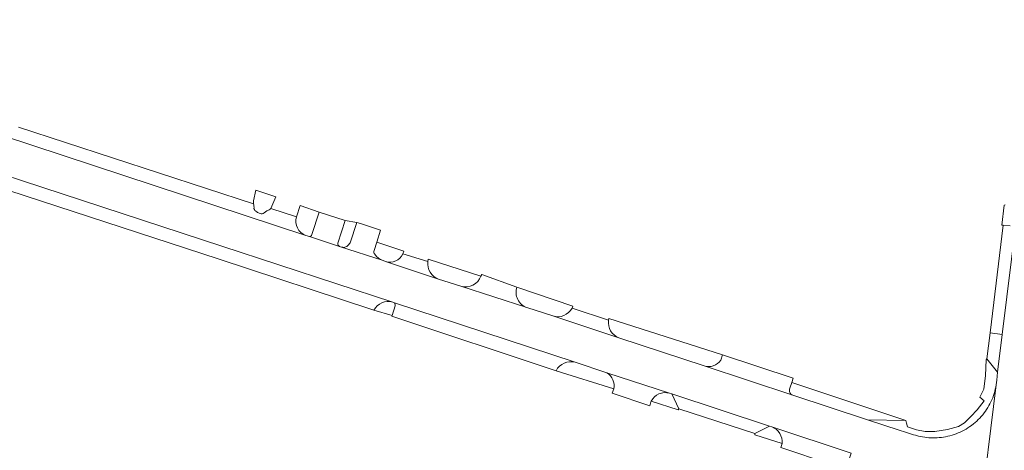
# Model space of a CAD drawing. Header units: metres. Extents: x 151213 to 156373, y 469495 to 475754.
# Tile 207 of 230: x 154785 to 154971, y 473691 to 473772. Entities that reach past the tile are written whole.
import ezdxf

# ---------------------------------------------------------------- set-up
doc = ezdxf.new("R2010")
doc.units = ezdxf.units.M
doc.layers.add('B-WE-OG-TERREIN_BEGROEID-GV', color=252, linetype='Continuous', lineweight=18)
doc.layers.add('B-WE-VH-OPENVERHARDING_BETONSTRAATSTEEN-GV', color=252, linetype='Continuous', lineweight=18)

msp = doc.modelspace()

# ---------------------------------------------------------------- linework, layer by layer
at = {"layer": 'B-WE-OG-TERREIN_BEGROEID-GV', "flags": 128}
for points in [[(154832.638, 473736.636), (154833.565, 473738.792), (154829.788, 473740.036), (154829.331, 473738.039), (154829.382, 473737.522)], [(154840.362, 473731.712), (154841.743, 473735.946), (154838.165, 473737.194), (154837.455, 473735.041)], [(154831.376, 473735.786), (154831.861, 473736.184)], [(154846.655, 473734.354), (154845.239, 473730.094)], [(154847.586, 473730.167), (154848.803, 473734.008), (154846.655, 473734.354)], [(154839.225, 473731.562), (154839.905, 473731.362)], [(154857.51, 473728.085), (154857.673, 473728.58), (154852.6, 473730.292), (154852.078, 473728.699)], [(154853.761, 473726.806), (154854.249, 473726.631)], [(154872.191, 473723.906), (154862.278, 473727.1), (154862.209, 473726.619)], [(154864.226, 473723.34), (154868.417, 473721.985)], [(154889.376, 473717.85), (154889.52, 473718.221), (154878.989, 473721.834)], [(154880.87, 473717.951), (154885.735, 473716.388)], [(154917.371, 473708.048), (154917.679, 473709.052), (154896.277, 473715.921), (154896.245, 473715.573)], [(154898.181, 473712.288), (154914.238, 473706.983)]]:
    msp.add_lwpolyline(points, dxfattribs=at)
at = {"layer": 'B-WE-OG-TERREIN_BEGROEID-GV'}
for points in [[(154829.382, 473737.522, -0.0843333), (154829.444, 473736.621)], [(154829.444, 473736.621, 0.2219014), (154829.973, 473735.978)], [(154829.973, 473735.978, 0.0613491), (154830.621, 473735.676)], [(154830.621, 473735.676, 0.2911923), (154831.376, 473735.786)], [(154831.861, 473736.184, 0.1959475), (154832.638, 473736.636)], [(154837.455, 473735.041, 0.4015691), (154839.225, 473731.562)], [(154839.905, 473731.362, 0.433445), (154840.362, 473731.712)], [(154845.239, 473730.094, 0.3483828), (154845.572, 473729.462)], [(154846.364, 473729.297, 0.1495329), (154847.074, 473729.575)], [(154847.074, 473729.575, 0.0363038), (154847.586, 473730.167)], [(154845.572, 473729.462, 0.0414461), (154846.364, 473729.297)], [(154852.078, 473728.699, 0.2438292), (154852.206, 473727.993)], [(154852.206, 473727.993, 0.1660287), (154853.761, 473726.806)], [(154854.249, 473726.631, 0.3747477), (154857.51, 473728.085)], [(154862.209, 473726.619, 0.3625581), (154864.226, 473723.34)], [(154868.417, 473721.985, 0.3987749), (154872.191, 473723.906)], [(154878.989, 473721.834, 0.4166018), (154880.87, 473717.951)], [(154885.735, 473716.388, 0.3581794), (154889.376, 473717.85)], [(154896.245, 473715.573, 0.360233), (154898.181, 473712.288)], [(154914.238, 473706.983, 0.3174089), (154917.371, 473708.048)]]:
    msp.add_lwpolyline(points, format="xyb", dxfattribs=at)
at = {"layer": 'B-WE-VH-OPENVERHARDING_BETONSTRAATSTEEN-GV', "flags": 128}
for points in [[(154691.41, 473772.103), (154692.421, 473772.14), (154693.102, 473771.924), (154716.216, 473764.58), (154718.781, 473763.726), (154731.625, 473759.525), (154744.437, 473755.371), (154823.391, 473729.535), (154855.593, 473718.998), (154855.748, 473718.947), (154889.954, 473707.678), (154895.943, 473705.708), (154907.702, 473701.838), (154908.128, 473701.711), (154926.527, 473695.676), (154926.962, 473695.495), (154941.923, 473690.581)], [(154855.593, 473718.998), (154823.391, 473729.535), (154744.437, 473755.371)], [(154746.488, 473751.961), (154755.906, 473748.896), (154822.734, 473727.143), (154851.674, 473717.589), (154852.056, 473717.463)], [(154829.382, 473737.522), (154785.07, 473751.926)], [(154781.89, 473750.395), (154839.225, 473731.562)], [(154951.003, 473694.881), (154944.993, 473696.858), (154930.925, 473701.485), (154914.238, 473706.983), (154898.181, 473712.288), (154885.735, 473716.388), (154880.87, 473717.951), (154868.417, 473721.985), (154864.226, 473723.34), (154854.249, 473726.631), (154853.761, 473726.806), (154845.572, 473729.462), (154839.905, 473731.362), (154839.225, 473731.562), (154781.89, 473750.395)], [(154970.972, 473737.282), (154970.756, 473737.233), (154970.337, 473733.48), (154970.593, 473733.457), (154971.907, 473733.342)], [(154831.861, 473736.184), (154831.376, 473735.786)], [(154837.455, 473735.041), (154832.638, 473736.636)], [(154846.655, 473734.354), (154841.743, 473735.946), (154840.362, 473731.712)], [(154845.239, 473730.094), (154846.655, 473734.354)], [(154852.365, 473732.839), (154849.504, 473733.778), (154848.803, 473734.008), (154847.586, 473730.167)], [(154973.009, 473734.146), (154970.401, 473712.904), (154969.522, 473705.832), (154969.362, 473704.278), (154969.253, 473703.407), (154966.142, 473678.47), (154965.586, 473674.013), (154965.405, 473672.515), (154963.818, 473659.563), (154962.779, 473650.854), (154961.072, 473636.968), (154960.466, 473631.895), (154959.525, 473624.181), (154957.311, 473606.015), (154957.304, 473605.958), (154953.818, 473577.099), (154953.628, 473575.56), (154952.455, 473566.176), (154949.806, 473544.206), (154949.207, 473539.234), (154947.067, 473522.012), (154946.758, 473519.195), (154946.089, 473513.886)], [(154971.907, 473733.342), (154970.593, 473733.457), (154968.104, 473713.205), (154970.401, 473712.904), (154973.009, 473734.146)], [(154839.905, 473731.362), (154845.572, 473729.462)], [(154852.078, 473728.699), (154852.6, 473730.292), (154853.308, 473732.529), (154852.365, 473732.839)], [(154845.572, 473729.462), (154853.761, 473726.806)], [(154862.209, 473726.619), (154857.51, 473728.085)], [(154854.249, 473726.631), (154864.226, 473723.34)], [(154878.989, 473721.834), (154872.355, 473724.176), (154872.191, 473723.906)], [(154868.417, 473721.985), (154880.87, 473717.951)], [(154855.748, 473718.947), (154855.593, 473718.998)], [(154889.954, 473707.678), (154855.748, 473718.947)], [(154852.056, 473717.463), (154855.455, 473716.505), (154856.042, 473718.306)], [(154856.042, 473718.306), (154855.455, 473716.505), (154855.406, 473716.381), (154886.355, 473706.092)], [(154896.245, 473715.573), (154889.376, 473717.85)], [(154885.735, 473716.388), (154898.181, 473712.288)], [(154895.943, 473705.708), (154889.954, 473707.678)], [(154917.679, 473709.052), (154917.371, 473708.048)], [(154930.392, 473702.784), (154930.73, 473703.845), (154931.002, 473704.698), (154917.679, 473709.052)], [(154969.253, 473703.407), (154969.362, 473704.278), (154969.522, 473705.832), (154967.505, 473708.315), (154967.366, 473708.11), (154967.265, 473705.155), (154966.9, 473702.63), (154966.18, 473701.08), (154966.988, 473700.421), (154965.681, 473698.749), (154964.474, 473697.47), (154963.256, 473696.301), (154962.154, 473695.576), (154960.083, 473695.044), (154957.713, 473694.645), (154955.858, 473694.668), (154954.241, 473694.978), (154952.525, 473695.509), (154952.353, 473696.232), (154952.216, 473696.745), (154944.993, 473696.858), (154951.003, 473694.881)], [(154886.355, 473706.092), (154897.209, 473702.648)], [(154907.702, 473701.838), (154895.943, 473705.708)], [(154914.238, 473706.983), (154930.925, 473701.485)], [(154952.216, 473696.745), (154930.73, 473703.845), (154930.392, 473702.784)], [(154897.209, 473702.648), (154896.936, 473701.853), (154903.998, 473699.475), (154904.216, 473700.22), (154904.294, 473700.353)], [(154904.294, 473700.353), (154909.355, 473698.749), (154909.5, 473698.915), (154908.128, 473701.711)], [(154908.128, 473701.711), (154907.702, 473701.838)], [(154954.076, 473693.937), (154954.239, 473693.888), (154954.62, 473693.787), (154955.004, 473693.699), (154955.391, 473693.624), (154955.78, 473693.562), (154956.171, 473693.513), (154956.564, 473693.477), (154956.958, 473693.454), (154957.352, 473693.444), (154957.746, 473693.447), (154958.14, 473693.464), (154958.533, 473693.493), (154958.925, 473693.535), (154959.315, 473693.591), (154959.724, 473693.661), (154960.13, 473693.745), (154960.533, 473693.842), (154960.932, 473693.954), (154961.328, 473694.08), (154961.718, 473694.22), (154962.104, 473694.373), (154962.483, 473694.539), (154962.857, 473694.719), (154963.225, 473694.911), (154963.585, 473695.117), (154963.938, 473695.334), (154964.283, 473695.564), (154964.62, 473695.806), (154964.949, 473696.059), (154965.268, 473696.324), (154965.578, 473696.599), (154965.878, 473696.886), (154966.168, 473697.182), (154966.447, 473697.489), (154966.716, 473697.805), (154966.973, 473698.13), (154967.219, 473698.464), (154967.453, 473698.806), (154967.675, 473699.157), (154967.885, 473699.514), (154968.082, 473699.879), (154968.266, 473700.251), (154968.437, 473700.629), (154968.595, 473701.012), (154968.739, 473701.401), (154968.87, 473701.795), (154968.987, 473702.193), (154969.09, 473702.594), (154969.179, 473702.999), (154969.253, 473703.407)], [(154966.142, 473678.47), (154969.253, 473703.407), (154969.179, 473702.999), (154969.09, 473702.594), (154968.987, 473702.193), (154968.87, 473701.795), (154968.739, 473701.401), (154968.595, 473701.012), (154968.437, 473700.629), (154968.266, 473700.251), (154968.082, 473699.879), (154967.885, 473699.514), (154967.675, 473699.157), (154967.453, 473698.806), (154967.219, 473698.464), (154966.973, 473698.13), (154966.716, 473697.805), (154966.447, 473697.489), (154966.168, 473697.182), (154965.878, 473696.886), (154965.578, 473696.599), (154965.268, 473696.324), (154964.949, 473696.059), (154964.62, 473695.806), (154964.283, 473695.564), (154963.938, 473695.334), (154963.585, 473695.117), (154963.225, 473694.911), (154962.857, 473694.719), (154962.483, 473694.539), (154962.104, 473694.373), (154961.718, 473694.22), (154961.328, 473694.08), (154960.932, 473693.954), (154960.533, 473693.842), (154960.13, 473693.745), (154959.724, 473693.661), (154959.315, 473693.591), (154958.925, 473693.535), (154958.533, 473693.493), (154958.14, 473693.464), (154957.746, 473693.447), (154957.352, 473693.444), (154956.958, 473693.454), (154956.564, 473693.477), (154956.171, 473693.513), (154955.78, 473693.562), (154955.391, 473693.624), (154955.004, 473693.699), (154954.62, 473693.787), (154954.239, 473693.888), (154954.076, 473693.937)], [(154930.925, 473701.485), (154944.993, 473696.858), (154952.216, 473696.745)], [(154926.962, 473695.495), (154926.527, 473695.676), (154923.802, 473694.258), (154923.784, 473694.028), (154928.909, 473692.381)], [(154941.102, 473688.101), (154941.923, 473690.581), (154926.962, 473695.495)], [(154928.909, 473692.381), (154928.657, 473691.613), (154938.073, 473688.526), (154938.224, 473688.996)]]:
    msp.add_lwpolyline(points, dxfattribs=at)
at = {"layer": 'B-WE-VH-OPENVERHARDING_BETONSTRAATSTEEN-GV'}
for points in [[(154829.444, 473736.621, 0.0843333), (154829.382, 473737.522)], [(154829.973, 473735.978, -0.2219014), (154829.444, 473736.621)], [(154830.621, 473735.676, -0.0613491), (154829.973, 473735.978)], [(154831.376, 473735.786, -0.2911923), (154830.621, 473735.676)], [(154832.638, 473736.636, -0.1959475), (154831.861, 473736.184)], [(154839.225, 473731.562, -0.4015691), (154837.455, 473735.041)], [(154840.362, 473731.712, -0.433445), (154839.905, 473731.362)], [(154845.572, 473729.462, -0.3483828), (154845.239, 473730.094)], [(154847.074, 473729.575, -0.1495329), (154846.364, 473729.297)], [(154847.586, 473730.167, -0.0363038), (154847.074, 473729.575)], [(154846.364, 473729.297, -0.0414461), (154845.572, 473729.462)], [(154852.206, 473727.993, -0.2438292), (154852.078, 473728.699)], [(154853.761, 473726.806, -0.1660287), (154852.206, 473727.993)], [(154857.51, 473728.085, -0.3747477), (154854.249, 473726.631)], [(154864.226, 473723.34, -0.3625581), (154862.209, 473726.619)], [(154872.191, 473723.906, -0.3987749), (154868.417, 473721.985)], [(154880.87, 473717.951, -0.4166018), (154878.989, 473721.834)], [(154855.593, 473718.998, 0.3642267), (154852.056, 473717.463)], [(154852.056, 473717.463, -0.3642267), (154855.593, 473718.998)], [(154856.042, 473718.306, 0.3559461), (154855.748, 473718.947)], [(154855.748, 473718.947, -0.3559461), (154856.042, 473718.306)], [(154889.376, 473717.85, -0.3581794), (154885.735, 473716.388)], [(154898.181, 473712.288, -0.360233), (154896.245, 473715.573)], [(154889.954, 473707.678, 0.3605979), (154886.355, 473706.092)], [(154886.355, 473706.092, -0.3605979), (154889.954, 473707.678)], [(154917.371, 473708.048, -0.3174089), (154914.238, 473706.983)], [(154897.209, 473702.648, 0.3149367), (154895.943, 473705.708)], [(154895.943, 473705.708, -0.3149367), (154897.209, 473702.648)], [(154904.294, 473700.353, -0.3688676), (154907.702, 473701.838)], [(154907.702, 473701.838, 0.3688676), (154904.294, 473700.353)], [(154930.925, 473701.485, -0.4497124), (154930.392, 473702.784)], [(154930.392, 473702.784, 0.4497124), (154930.925, 473701.485)], [(154926.962, 473695.495, -0.3599865), (154928.909, 473692.381)], [(154928.909, 473692.381, 0.3599865), (154926.962, 473695.495)], [(154951.003, 473694.881, 0.012145), (154954.076, 473693.937)], [(154954.076, 473693.937, -0.012145), (154951.003, 473694.881)]]:
    msp.add_lwpolyline(points, format="xyb", dxfattribs=at)
at = {"layer": 'B-WE-VH-OPENVERHARDING_BETONSTRAATSTEEN-GV', "flags": 128}
for points in [[(154968.104, 473713.205), (154967.505, 473708.315), (154969.522, 473705.832), (154970.401, 473712.904)], [(154908.128, 473701.711), (154909.5, 473698.915), (154923.802, 473694.258), (154926.527, 473695.676)]]:
    msp.add_lwpolyline(points, close=True, dxfattribs=at)

doc.saveas('drawing.dxf')
